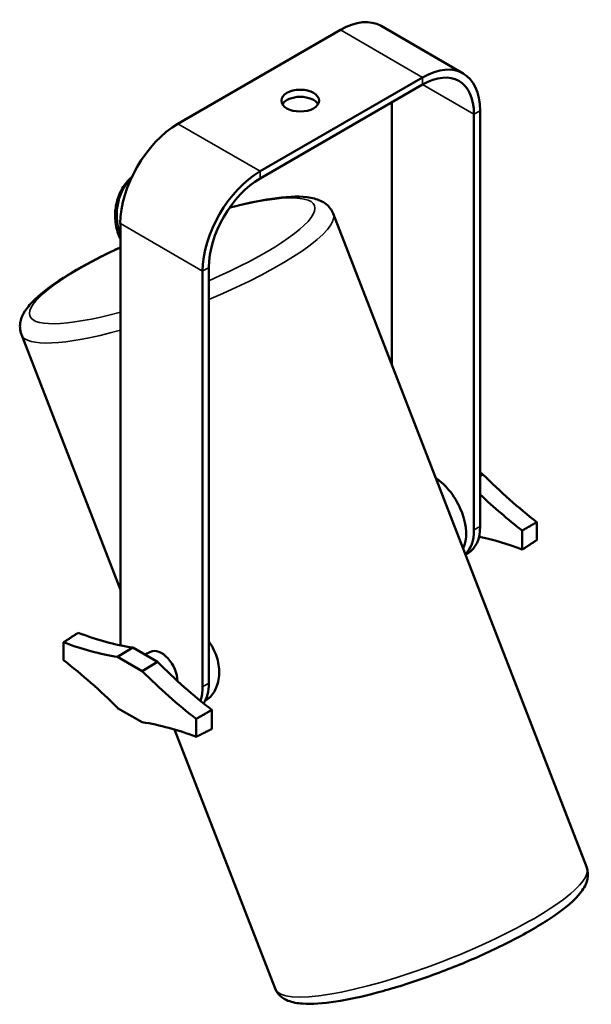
# Model space of a CAD drawing. Header units: millimetres. Extents: x 20 to 2980, y 20 to 2980.
# Tile 4 of 6: x 2200 to 2397, y 470 to 809. Entities that reach past the tile are written whole.
import ezdxf

# ---------------------------------------------------------------- set-up
doc = ezdxf.new("R2010")
doc.units = ezdxf.units.MM
doc.layers.add('Visible (ISO)', color=7, linetype='Continuous', lineweight=50)
doc.layers.add('Visible Narrow (ISO)', color=7, linetype='Continuous', lineweight=35)

msp = doc.modelspace()

# ---------------------------------------------------------------- linework, layer by layer
at = {"layer": 'Visible (ISO)'}
for p, q in [((2324.7, 806.64), (2352.98, 790.31)), ((2254.83, 773), (2310.7, 805.25)), ((2283.12, 756.67), (2338.98, 788.92)), ((2283.12, 754.22), (2338.98, 786.47)), ((2328.37, 780.35), (2328.37, 690.21)), ((2356.66, 776.26), (2356.66, 633.38)), ((2358.78, 777.49), (2358.78, 634.6)), ((2308.23, 742.13), (2395.45, 517.33)), ((2235.04, 738.7), (2235.04, 595.82)), ((2263.32, 722.37), (2263.32, 579.49)), ((2265.44, 723.6), (2265.44, 580.71)), ((2201.02, 700.54), (2235.04, 612.86)), ((2358.78, 653.05), (2359.7, 652.52)), ((2358.78, 652.01), (2359.7, 652.52)), ((2373.28, 626.64), (2373.28, 633.17)), ((2378.29, 629.92), (2378.29, 636.1)), ((2353.71, 624.91), (2354.64, 625.45)), ((2215.52, 588.6), (2215.52, 594.78)), ((2239.28, 592.96), (2234.11, 589.73)), ((2239.28, 592.96), (2247.76, 588.06)), ((2242.53, 584.87), (2234.11, 589.73)), ((2245.41, 591.53), (2243.49, 590.53)), ((2242.53, 584.87), (2247.76, 588.06)), ((2234.11, 572.19), (2242.53, 567.32)), ((2264.47, 574.89), (2264.2, 574.74)), ((2266.5, 571.53), (2266.5, 564.99)), ((2261.12, 568.45), (2261.12, 562.27)), ((2253.68, 564.79), (2288.24, 475.73))]:
    msp.add_line(p, q, dxfattribs=at)
for centre, major_axis, start_param, end_param in [((2310.7, 782.39), (14, 24.25), 0, 0.785398), ((2338.98, 766.06), (14, 24.25), 5.497787, 7.068583), ((2338.98, 766.06), (12.5, 21.65), 5.497787, 7.068583), ((2296.91, 778.51), (6.5, 0), 0.332447, 2.809146), ((2254.83, 750.13), (14, 24.25), 0.785398, 2.356194), ((2283.12, 733.81), (14, 24.25), 0.785398, 2.356194), ((2283.12, 733.81), (12.5, 21.65), 0.785398, 2.356194), ((2342.52, 638.68), (8.11, -14.05), 0.343948, 2.274046), ((2396.08, 746.78), (75.13, -130.13), 5.148346, 5.32958), ((2390.88, 743.78), (-75, 129.9), 2.048716, 2.189433), ((2342.52, 641.54), (10, -17.32), 0.121792, 0.785398), ((2344.64, 642.77), (10, -17.32), 0, 0.785398), ((2390.88, 495.7), (75, -129.9), 2.522956, 2.667472), ((2202.93, 729), (75, -129.9), 5.664549, 5.84753), ((2249.18, 587.65), (-10, 17.32), 0.785398, 0.910529), ((2197.74, 726), (-75.13, 130.13), 2.524402, 2.705635), ((2249.18, 584.79), (-3.86, 6.69), 3.904466, 6.25849), ((2197.74, 477.92), (75.13, -130.13), 2.006754, 2.187988), ((2284.11, 682.14), (75, -129.9), 5.148044, 5.331026), ((2278.91, 679.14), (-75.13, 130.13), 2.006754, 2.187988), ((2249.18, 587.65), (10, -17.32), 0.456824, 0.785398), ((2251.3, 588.88), (10, -17.32), 0.27548, 0.785398), ((2278.91, 431.05), (75.13, -130.13), 2.524402, 2.705635)]:
    msp.add_ellipse(centre, major_axis=major_axis, ratio=0.57735, start_param=start_param, end_param=end_param, dxfattribs=at)
msp.add_ellipse((2296.91, 780.96), major_axis=(6.5, 0), ratio=0.57735, dxfattribs=at)
for points, knots in [([(2234.53, 734.57), (2233.91, 736.18), (2233.5, 737.93), (2233.17, 741.4), (2233.24, 743.16), (2233.83, 746.54), (2234.37, 748.19), (2235.85, 751.18), (2236.82, 752.55), (2238.27, 754), (2238.6, 754.3), (2238.94, 754.58)], [0, 0, 0, 0, 0.526462, 0.526462, 1.045202, 1.045202, 1.568885, 1.568885, 2.099414, 2.099414, 2.245033, 2.245033, 2.245033, 2.245033]), ([(2308.23, 742.13), (2307.72, 743.44), (2306.84, 744.54), (2304.57, 746.37), (2303.18, 746.92), (2298.53, 748.15), (2294.89, 748.12), (2286.25, 747.24), (2281.36, 746.34), (2274.9, 744.77), (2273.77, 744.48), (2272.63, 744.18)], [0.938882, 0.938882, 0.938882, 0.938882, 1.059472, 1.059472, 1.222473, 1.222473, 1.594064, 1.594064, 1.950329, 1.950329, 2.024293, 2.024293, 2.024293, 2.024293]), ([(2235.04, 730.52), (2232.79, 729.48), (2230.6, 728.43), (2223.66, 724.94), (2219.25, 722.47), (2211.55, 717.57), (2208.3, 715.16), (2204.37, 711.42), (2203.17, 710.07), (2201.55, 707.51), (2201, 706.37), (2200.41, 703.66), (2200.44, 702.03), (2201.02, 700.54)], [2.792144, 2.792144, 2.792144, 2.792144, 2.935726, 2.935726, 3.264939, 3.264939, 3.605791, 3.605791, 3.803048, 3.803048, 3.941761, 3.941761, 4.080475, 4.080475, 4.080475, 4.080475]), ([(2265.44, 595.11), (2265.81, 594.59), (2266.16, 594.06), (2267.02, 592.6), (2267.47, 591.65), (2268.19, 589.78), (2268.49, 588.8), (2268.89, 586.82), (2269.01, 585.81), (2269.05, 583.86), (2268.97, 582.91), (2268.67, 581.11), (2268.43, 580.28), (2267.86, 578.77), (2267.49, 578.05), (2266.63, 576.76), (2266.14, 576.18), (2265.24, 575.39), (2264.86, 575.12), (2264.47, 574.89)], [4.428813, 4.428813, 4.428813, 4.428813, 4.609354, 4.609354, 4.916682, 4.916682, 5.22401, 5.22401, 5.531338, 5.531338, 5.838666, 5.838666, 6.145994, 6.145994, 6.453251, 6.453251, 6.760508, 6.760508, 6.963362, 6.963362, 6.963362, 6.963362]), ([(2395.45, 517.33), (2395.94, 516.06), (2395.98, 514.68), (2395.38, 511.75), (2394.55, 510.33), (2391.38, 506.17), (2388.16, 503.47), (2380.3, 498.09), (2375.94, 495.51), (2366.38, 490.48), (2361.2, 488.03), (2350.47, 483.41), (2344.91, 481.25), (2333.92, 477.4), (2328.48, 475.72), (2318.23, 472.99), (2313.41, 471.95), (2304.73, 470.62), (2300.92, 470.35), (2295.88, 470.7), (2294.24, 470.98), (2290.91, 472.28), (2289.06, 473.61), (2288.24, 475.73)], [5.344303, 5.344303, 5.344303, 5.344303, 5.479406, 5.479406, 5.677104, 5.677104, 6.077138, 6.077138, 6.418478, 6.418478, 6.746789, 6.746789, 7.071938, 7.071938, 7.397044, 7.397044, 7.725105, 7.725105, 8.064525, 8.064525, 8.259777, 8.259777, 8.485896, 8.485896, 8.485896, 8.485896])]:
    msp.add_open_spline(points, degree=3, knots=knots, dxfattribs=at)
for points, degree in [([(2235.04, 733.4), (2234.86, 733.78), (2234.69, 734.17), (2234.53, 734.57)], 3), ([(2378.29, 636.1), (2375.78, 634.64), (2373.28, 633.17)], 2), ([(2378.29, 629.92), (2375.78, 628.28), (2373.28, 626.64)], 2), ([(2215.52, 594.78), (2218.03, 596.42), (2220.54, 598.06)], 2), ([(2266.5, 564.99), (2263.81, 563.64), (2261.12, 562.27)], 2)]:
    msp.add_open_spline(points, degree=degree, dxfattribs=at)
msp.add_rational_spline([(2261.12, 568.45), (2263.81, 569.99), (2266.5, 571.53)], [1, 1.00000000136, 1], degree=2, dxfattribs=at)
at = {"layer": 'Visible Narrow (ISO)'}
for p, q in [((2310.7, 805.25), (2338.98, 788.92)), ((2338.98, 788.92), (2338.98, 786.47)), ((2338.98, 786.47), (2356.66, 776.26)), ((2358.78, 777.49), (2356.66, 776.26)), ((2283.12, 756.67), (2254.83, 773)), ((2283.12, 756.67), (2283.12, 754.22)), ((2263.32, 722.37), (2235.04, 738.7)), ((2263.32, 722.37), (2265.44, 723.6)), ((2356.66, 633.38), (2358.78, 634.6)), ((2265.44, 580.71), (2263.32, 579.49))]:
    msp.add_line(p, q, dxfattribs=at)
for centre, major_axis, start_param, end_param in [((2252.86, 725.89), (48.95, 18.99), 4.889767, 7.36061), ((2254.62, 721.33), (53.61, 20.8), 4.833103, 6.283185), ((2252.86, 725.89), (-48.95, -18.99), 5.001899, 7.400851), ((2254.62, 721.33), (-53.61, -20.8), 0, 1.116255), ((2341.84, 496.53), (53.61, 20.8), 3.141593, 6.283185)]:
    msp.add_ellipse(centre, major_axis=major_axis, ratio=0.211325, start_param=start_param, end_param=end_param, dxfattribs=at)
for points, knots in [([(2238.69, 754.05), (2238.21, 753.57), (2237.28, 752.51), (2236.09, 750.67), (2235.13, 748.59), (2234.43, 746.34), (2234.01, 743.97), (2233.88, 741.54), (2234.04, 739.09), (2234.45, 736.92), (2234.85, 735.59), (2235.04, 735.04)], [0.5730511, 0.5730511, 0.5730511, 0.5730511, 0.6190476, 0.6666667, 0.7142857, 0.7619048, 0.8095238, 0.8571429, 0.9047619, 0.952381, 0.9867986, 0.9867986, 0.9867986, 0.9867986]), ([(2235.04, 734.41), (2234.75, 734.41), (2234.58, 734.46), (2234.53, 734.57), (2234.53, 734.57)], [0.039674, 0.039674, 0.039674, 0.039674, 0.2, 0.2011073, 0.2011073, 0.2011073, 0.2011073])]:
    msp.add_open_spline(points, degree=3, knots=knots, dxfattribs=at)

doc.saveas('drawing.dxf')
